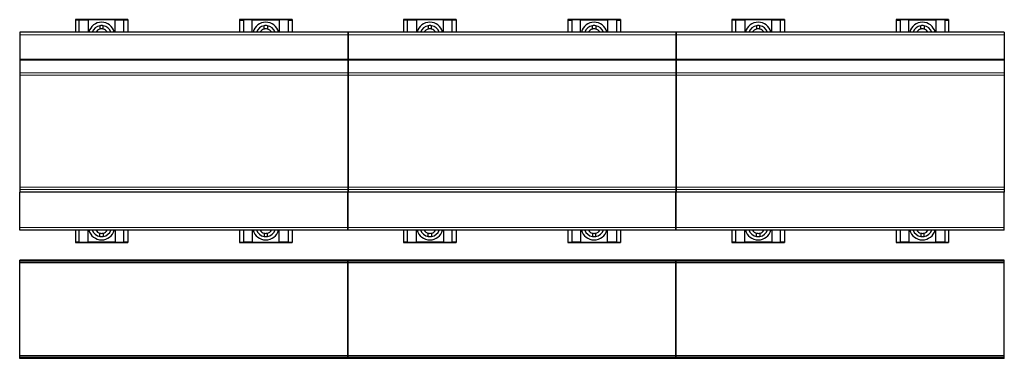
# Model space of a CAD drawing. Header units: millimetres. Extents: x 0 to 841, y 0 to 594.
# Tile 8 of 19: x 305 to 405, y 303 to 337. Entities that reach past the tile are written whole.
import ezdxf

# ---------------------------------------------------------------- set-up
doc = ezdxf.new("R2010")
doc.units = ezdxf.units.MM

msp = doc.modelspace()

# ---------------------------------------------------------------- linework, layer by layer
at = {"color": 7, "linetype": 'Continuous', "lineweight": 30}
for p, q in [((315.948, 337.232), (310.614, 337.232)), ((310.614, 337.232), (310.614, 337.194)), ((311.014, 337.194), (310.614, 337.194)), ((310.614, 337.194), (310.614, 335.969)), ((311.014, 337.201), (311.914, 337.201)), ((311.014, 337.201), (311.014, 337.194)), ((311.014, 335.969), (311.014, 337.194)), ((311.914, 337.201), (311.914, 335.969)), ((314.648, 337.201), (311.914, 337.201)), ((314.648, 335.969), (314.648, 337.201)), ((314.648, 337.201), (315.548, 337.201)), ((315.548, 337.201), (315.548, 337.194)), ((315.948, 337.194), (315.548, 337.194)), ((315.548, 335.969), (315.548, 337.194)), ((315.948, 337.232), (315.948, 337.194)), ((315.948, 337.194), (315.948, 335.969)), ((332.614, 337.232), (327.281, 337.232)), ((327.281, 337.232), (327.281, 337.194)), ((327.281, 337.194), (327.681, 337.194)), ((327.281, 337.194), (327.281, 335.969)), ((328.581, 337.201), (327.681, 337.201)), ((327.681, 337.201), (327.681, 337.194)), ((327.681, 337.194), (327.681, 335.969)), ((328.581, 335.969), (328.581, 337.201)), ((328.581, 337.201), (331.314, 337.201)), ((331.314, 337.201), (331.314, 335.969)), ((332.214, 337.201), (331.314, 337.201)), ((332.214, 337.201), (332.214, 337.194)), ((332.214, 337.194), (332.614, 337.194)), ((332.214, 337.194), (332.214, 335.969)), ((332.614, 337.232), (332.614, 337.194)), ((332.614, 337.194), (332.614, 335.969)), ((349.281, 337.232), (343.948, 337.232)), ((343.948, 337.232), (343.948, 337.194)), ((344.348, 337.194), (343.948, 337.194)), ((343.948, 337.194), (343.948, 335.969)), ((344.348, 337.201), (345.248, 337.201)), ((344.348, 337.201), (344.348, 337.194)), ((344.348, 335.969), (344.348, 337.194)), ((345.248, 337.201), (345.248, 335.969)), ((347.981, 337.201), (345.248, 337.201)), ((347.981, 335.969), (347.981, 337.201)), ((347.981, 337.201), (348.881, 337.201)), ((348.881, 337.201), (348.881, 337.194)), ((349.281, 337.194), (348.881, 337.194)), ((348.881, 335.969), (348.881, 337.194)), ((349.281, 337.232), (349.281, 337.194)), ((349.281, 337.194), (349.281, 335.969)), ((365.948, 337.232), (360.614, 337.232)), ((360.614, 337.232), (360.614, 337.194)), ((360.614, 337.194), (361.014, 337.194)), ((360.614, 337.194), (360.614, 335.969)), ((361.914, 337.201), (361.014, 337.201)), ((361.014, 337.201), (361.014, 337.194)), ((361.014, 337.194), (361.014, 335.969)), ((361.914, 335.969), (361.914, 337.201)), ((361.914, 337.201), (364.648, 337.201)), ((364.648, 337.201), (364.648, 335.969)), ((365.548, 337.201), (364.648, 337.201)), ((365.548, 337.201), (365.548, 337.194)), ((365.548, 337.194), (365.948, 337.194)), ((365.548, 337.194), (365.548, 335.969)), ((365.948, 337.232), (365.948, 337.194)), ((365.948, 337.194), (365.948, 335.969)), ((382.614, 337.232), (377.281, 337.232)), ((377.281, 337.232), (377.281, 337.194)), ((377.681, 337.194), (377.281, 337.194)), ((377.281, 337.194), (377.281, 335.969)), ((377.681, 337.201), (378.581, 337.201)), ((377.681, 337.201), (377.681, 337.194)), ((377.681, 335.969), (377.681, 337.194)), ((378.581, 337.201), (378.581, 335.969)), ((381.314, 337.201), (378.581, 337.201)), ((381.314, 335.969), (381.314, 337.201)), ((381.314, 337.201), (382.214, 337.201)), ((382.214, 337.201), (382.214, 337.194)), ((382.614, 337.194), (382.214, 337.194)), ((382.214, 335.969), (382.214, 337.194)), ((382.614, 337.232), (382.614, 337.194)), ((382.614, 337.194), (382.614, 335.969)), ((399.281, 337.232), (393.948, 337.232)), ((393.948, 337.232), (393.948, 337.194)), ((393.948, 337.194), (394.348, 337.194)), ((393.948, 337.194), (393.948, 335.969)), ((395.248, 337.201), (394.348, 337.201)), ((394.348, 337.201), (394.348, 337.194)), ((394.348, 337.194), (394.348, 335.969)), ((395.248, 335.969), (395.248, 337.201)), ((395.248, 337.201), (397.981, 337.201)), ((397.981, 337.201), (397.981, 335.969)), ((398.881, 337.201), (397.981, 337.201)), ((398.881, 337.201), (398.881, 337.194)), ((398.881, 337.194), (399.281, 337.194)), ((398.881, 337.194), (398.881, 335.969)), ((399.281, 337.232), (399.281, 337.194)), ((399.281, 337.194), (399.281, 335.969)), ((338.264, 335.969), (304.964, 335.969)), ((304.964, 335.969), (304.964, 335.702)), ((313.111, 336.621), (313.111, 336.28)), ((313.451, 336.28), (313.451, 336.621)), ((329.778, 336.28), (329.778, 336.621)), ((330.118, 336.621), (330.118, 336.28)), ((338.264, 335.969), (338.264, 335.702)), ((371.598, 335.969), (338.298, 335.969)), ((338.298, 335.969), (338.298, 335.702)), ((346.444, 336.621), (346.444, 336.28)), ((346.784, 336.28), (346.784, 336.621)), ((363.111, 336.28), (363.111, 336.621)), ((363.451, 336.621), (363.451, 336.28)), ((371.598, 335.969), (371.598, 335.702)), ((404.931, 335.969), (371.631, 335.969)), ((371.631, 335.969), (371.631, 335.702)), ((379.778, 336.621), (379.778, 336.28)), ((380.118, 336.28), (380.118, 336.621)), ((396.444, 336.28), (396.444, 336.621)), ((396.784, 336.621), (396.784, 336.28)), ((404.931, 335.969), (404.931, 335.702)), ((304.964, 335.702), (304.964, 333.23)), ((338.264, 335.702), (338.264, 333.23)), ((338.298, 335.702), (338.298, 333.23)), ((371.598, 335.702), (371.598, 333.23)), ((371.631, 335.702), (371.631, 333.23)), ((404.931, 335.702), (404.931, 333.23)), ((304.964, 333.23), (304.964, 333.109)), ((304.964, 333.109), (304.964, 331.841)), ((338.264, 333.23), (338.264, 333.109)), ((338.264, 333.109), (338.264, 331.841)), ((338.298, 333.23), (338.298, 333.109)), ((338.298, 333.109), (338.298, 331.841)), ((371.598, 333.23), (371.598, 333.109)), ((371.598, 333.109), (371.598, 331.841)), ((371.631, 333.23), (371.631, 333.109)), ((371.631, 333.109), (371.631, 331.841)), ((404.931, 333.23), (404.931, 333.109)), ((404.931, 333.109), (404.931, 331.841)), ((304.964, 331.841), (304.964, 331.599)), ((304.964, 331.599), (304.964, 320.206)), ((338.264, 331.841), (338.264, 331.599)), ((338.264, 331.599), (338.264, 320.206)), ((338.298, 331.841), (338.298, 331.599)), ((338.298, 331.599), (338.298, 320.206)), ((371.598, 331.841), (371.598, 331.599)), ((371.598, 331.599), (371.598, 320.206)), ((371.631, 331.841), (371.631, 331.599)), ((371.631, 331.599), (371.631, 320.206)), ((404.931, 331.841), (404.931, 331.599)), ((404.931, 331.599), (404.931, 320.206)), ((304.964, 320.206), (304.964, 319.964)), ((304.964, 319.964), (304.964, 319.683)), ((338.264, 320.206), (338.264, 319.964)), ((338.264, 319.964), (338.264, 319.683)), ((338.298, 320.206), (338.298, 319.964)), ((338.298, 319.964), (338.298, 319.683)), ((371.598, 320.206), (371.598, 319.964)), ((371.598, 319.964), (371.598, 319.683)), ((371.631, 320.206), (371.631, 319.964)), ((371.631, 319.964), (371.631, 319.683)), ((404.931, 320.206), (404.931, 319.964)), ((404.931, 319.964), (404.931, 319.683)), ((304.964, 316.102), (304.964, 319.683)), ((338.264, 319.683), (304.964, 319.683)), ((338.264, 316.102), (338.264, 319.683)), ((338.298, 316.102), (338.298, 319.683)), ((371.598, 319.683), (338.298, 319.683)), ((371.598, 316.102), (371.598, 319.683)), ((371.631, 316.102), (371.631, 319.683)), ((404.931, 319.683), (371.631, 319.683)), ((404.931, 316.102), (404.931, 319.683)), ((304.964, 315.836), (304.964, 316.102)), ((338.264, 315.836), (338.264, 316.102)), ((338.298, 315.836), (338.298, 316.102)), ((371.598, 315.836), (371.598, 316.102)), ((371.631, 315.836), (371.631, 316.102)), ((404.931, 315.836), (404.931, 316.102)), ((338.264, 315.836), (304.964, 315.836)), ((310.614, 315.836), (310.614, 314.611)), ((311.014, 314.611), (311.014, 315.836)), ((311.914, 314.604), (311.914, 315.836)), ((313.111, 315.184), (313.111, 315.524)), ((313.451, 315.524), (313.451, 315.184)), ((314.648, 315.836), (314.648, 314.604)), ((315.548, 314.611), (315.548, 315.836)), ((315.948, 315.836), (315.948, 314.611)), ((327.281, 315.836), (327.281, 314.611)), ((327.681, 315.836), (327.681, 314.611)), ((328.581, 315.836), (328.581, 314.604)), ((329.778, 315.524), (329.778, 315.184)), ((330.118, 315.184), (330.118, 315.524)), ((331.314, 314.604), (331.314, 315.836)), ((332.214, 315.836), (332.214, 314.611)), ((332.614, 315.836), (332.614, 314.611)), ((371.598, 315.836), (338.298, 315.836)), ((343.948, 315.836), (343.948, 314.611)), ((344.348, 314.611), (344.348, 315.836)), ((345.248, 314.604), (345.248, 315.836)), ((346.444, 315.184), (346.444, 315.524)), ((346.784, 315.524), (346.784, 315.184)), ((347.981, 315.836), (347.981, 314.604)), ((348.881, 314.611), (348.881, 315.836)), ((349.281, 315.836), (349.281, 314.611)), ((360.614, 315.836), (360.614, 314.611)), ((361.014, 315.836), (361.014, 314.611)), ((361.914, 315.836), (361.914, 314.604)), ((363.111, 315.524), (363.111, 315.184)), ((363.451, 315.184), (363.451, 315.524)), ((364.648, 314.604), (364.648, 315.836)), ((365.548, 315.836), (365.548, 314.611)), ((365.948, 315.836), (365.948, 314.611)), ((404.931, 315.836), (371.631, 315.836)), ((377.281, 315.836), (377.281, 314.611)), ((377.681, 314.611), (377.681, 315.836)), ((378.581, 314.604), (378.581, 315.836)), ((379.778, 315.184), (379.778, 315.524)), ((380.118, 315.524), (380.118, 315.184)), ((381.314, 315.836), (381.314, 314.604)), ((382.214, 314.611), (382.214, 315.836)), ((382.614, 315.836), (382.614, 314.611)), ((393.948, 315.836), (393.948, 314.611)), ((394.348, 315.836), (394.348, 314.611)), ((395.248, 315.836), (395.248, 314.604)), ((396.444, 315.524), (396.444, 315.184)), ((396.784, 315.184), (396.784, 315.524)), ((397.981, 314.604), (397.981, 315.836)), ((398.881, 315.836), (398.881, 314.611)), ((399.281, 315.836), (399.281, 314.611)), ((311.014, 314.611), (310.614, 314.611)), ((310.614, 314.611), (310.614, 314.572)), ((310.614, 314.572), (315.948, 314.572)), ((311.014, 314.604), (311.014, 314.611)), ((311.014, 314.604), (311.914, 314.604)), ((314.648, 314.604), (311.914, 314.604)), ((314.648, 314.604), (315.548, 314.604)), ((315.948, 314.611), (315.548, 314.611)), ((315.548, 314.604), (315.548, 314.611)), ((315.948, 314.611), (315.948, 314.572)), ((327.281, 314.611), (327.681, 314.611)), ((327.281, 314.611), (327.281, 314.572)), ((327.281, 314.572), (332.614, 314.572)), ((327.681, 314.604), (327.681, 314.611)), ((328.581, 314.604), (327.681, 314.604)), ((328.581, 314.604), (331.314, 314.604)), ((332.214, 314.604), (331.314, 314.604)), ((332.214, 314.611), (332.614, 314.611)), ((332.214, 314.604), (332.214, 314.611)), ((332.614, 314.611), (332.614, 314.572)), ((344.348, 314.611), (343.948, 314.611)), ((343.948, 314.611), (343.948, 314.572)), ((343.948, 314.572), (349.281, 314.572)), ((344.348, 314.604), (344.348, 314.611)), ((344.348, 314.604), (345.248, 314.604)), ((347.981, 314.604), (345.248, 314.604)), ((347.981, 314.604), (348.881, 314.604)), ((349.281, 314.611), (348.881, 314.611)), ((348.881, 314.604), (348.881, 314.611)), ((349.281, 314.611), (349.281, 314.572)), ((360.614, 314.611), (361.014, 314.611)), ((360.614, 314.611), (360.614, 314.572)), ((360.614, 314.572), (365.948, 314.572)), ((361.014, 314.604), (361.014, 314.611)), ((361.914, 314.604), (361.014, 314.604)), ((361.914, 314.604), (364.648, 314.604)), ((365.548, 314.604), (364.648, 314.604)), ((365.548, 314.611), (365.948, 314.611)), ((365.548, 314.604), (365.548, 314.611)), ((365.948, 314.611), (365.948, 314.572)), ((377.681, 314.611), (377.281, 314.611)), ((377.281, 314.611), (377.281, 314.572)), ((377.281, 314.572), (382.614, 314.572)), ((377.681, 314.604), (377.681, 314.611)), ((377.681, 314.604), (378.581, 314.604)), ((381.314, 314.604), (378.581, 314.604)), ((381.314, 314.604), (382.214, 314.604)), ((382.614, 314.611), (382.214, 314.611)), ((382.214, 314.604), (382.214, 314.611)), ((382.614, 314.611), (382.614, 314.572)), ((393.948, 314.611), (394.348, 314.611)), ((393.948, 314.611), (393.948, 314.572)), ((393.948, 314.572), (399.281, 314.572)), ((394.348, 314.604), (394.348, 314.611)), ((395.248, 314.604), (394.348, 314.604)), ((395.248, 314.604), (397.981, 314.604)), ((398.881, 314.604), (397.981, 314.604)), ((398.881, 314.611), (399.281, 314.611)), ((398.881, 314.604), (398.881, 314.611)), ((399.281, 314.611), (399.281, 314.572)), ((338.264, 312.792), (304.964, 312.792)), ((304.964, 312.735), (304.964, 312.792)), ((338.264, 312.735), (304.964, 312.735)), ((304.964, 312.559), (304.964, 312.735)), ((338.264, 312.559), (304.964, 312.559)), ((304.964, 312.492), (304.964, 312.559)), ((304.964, 303.092), (304.964, 312.492)), ((338.264, 312.735), (338.264, 312.792)), ((338.264, 312.559), (338.264, 312.735)), ((338.264, 312.492), (338.264, 312.559)), ((338.264, 303.092), (338.264, 312.492)), ((371.598, 312.792), (338.298, 312.792)), ((338.298, 312.735), (338.298, 312.792)), ((371.598, 312.735), (338.298, 312.735)), ((338.298, 312.559), (338.298, 312.735)), ((371.598, 312.559), (338.298, 312.559)), ((338.298, 312.492), (338.298, 312.559)), ((338.298, 303.092), (338.298, 312.492)), ((371.598, 312.735), (371.598, 312.792)), ((371.598, 312.559), (371.598, 312.735)), ((371.598, 312.492), (371.598, 312.559)), ((371.598, 303.092), (371.598, 312.492)), ((404.931, 312.792), (371.631, 312.792)), ((371.631, 312.735), (371.631, 312.792)), ((404.931, 312.735), (371.631, 312.735)), ((371.631, 312.559), (371.631, 312.735)), ((404.931, 312.559), (371.631, 312.559)), ((371.631, 312.492), (371.631, 312.559)), ((371.631, 303.092), (371.631, 312.492)), ((404.931, 312.735), (404.931, 312.792)), ((404.931, 312.559), (404.931, 312.735)), ((404.931, 312.492), (404.931, 312.559)), ((404.931, 303.092), (404.931, 312.492)), ((304.964, 303.026), (304.964, 303.092)), ((338.264, 303.026), (304.964, 303.026)), ((304.964, 302.85), (304.964, 303.026)), ((338.264, 303.026), (338.264, 303.092)), ((338.264, 302.85), (338.264, 303.026)), ((338.298, 303.026), (338.298, 303.092)), ((371.598, 303.026), (338.298, 303.026)), ((338.298, 302.85), (338.298, 303.026)), ((371.598, 303.026), (371.598, 303.092)), ((371.598, 302.85), (371.598, 303.026)), ((371.631, 303.026), (371.631, 303.092)), ((404.931, 303.026), (371.631, 303.026)), ((371.631, 302.85), (371.631, 303.026)), ((404.931, 303.026), (404.931, 303.092)), ((404.931, 302.85), (404.931, 303.026)), ((338.264, 302.85), (304.964, 302.85)), ((304.964, 302.792), (304.964, 302.85)), ((338.264, 302.792), (304.964, 302.792)), ((338.264, 302.792), (338.264, 302.85)), ((371.598, 302.85), (338.298, 302.85)), ((338.298, 302.792), (338.298, 302.85)), ((371.598, 302.792), (338.298, 302.792)), ((371.598, 302.792), (371.598, 302.85)), ((404.931, 302.85), (371.631, 302.85)), ((371.631, 302.792), (371.631, 302.85)), ((404.931, 302.792), (371.631, 302.792)), ((404.931, 302.792), (404.931, 302.85))]:
    msp.add_line(p, q, dxfattribs=at)
at = {"color": 8, "linetype": 'Continuous', "lineweight": 15}
for p, q in [((338.264, 335.702), (304.964, 335.702)), ((371.598, 335.702), (338.298, 335.702)), ((404.931, 335.702), (371.631, 335.702)), ((338.264, 333.23), (304.964, 333.23)), ((338.264, 333.109), (304.964, 333.109)), ((371.598, 333.23), (338.298, 333.23)), ((371.598, 333.109), (338.298, 333.109)), ((404.931, 333.23), (371.631, 333.23)), ((404.931, 333.109), (371.631, 333.109)), ((338.264, 331.841), (304.964, 331.841)), ((338.264, 331.599), (304.964, 331.599)), ((371.598, 331.841), (338.298, 331.841)), ((371.598, 331.599), (338.298, 331.599)), ((404.931, 331.841), (371.631, 331.841)), ((404.931, 331.599), (371.631, 331.599)), ((338.264, 320.206), (304.964, 320.206)), ((338.264, 319.964), (304.964, 319.964)), ((371.598, 320.206), (338.298, 320.206)), ((371.598, 319.964), (338.298, 319.964)), ((404.931, 320.206), (371.631, 320.206)), ((404.931, 319.964), (371.631, 319.964)), ((338.264, 316.102), (304.964, 316.102)), ((371.598, 316.102), (338.298, 316.102)), ((404.931, 316.102), (371.631, 316.102)), ((338.264, 312.492), (304.964, 312.492)), ((371.598, 312.492), (338.298, 312.492)), ((404.931, 312.492), (371.631, 312.492)), ((338.264, 303.092), (304.964, 303.092)), ((371.598, 303.092), (338.298, 303.092)), ((404.931, 303.092), (371.631, 303.092))]:
    msp.add_line(p, q, dxfattribs=at)
at = {"color": 7, "linetype": 'Continuous', "lineweight": 30}
for centre, radius, start, end in [((313.281, 335.636), 1.333, 14.47751, 165.52249), ((329.948, 335.636), 1.333, 14.47751, 165.52249), ((346.614, 335.636), 1.333, 14.47751, 165.52249), ((363.281, 335.636), 1.333, 14.47751, 165.52249), ((379.948, 335.636), 1.333, 14.47751, 165.52249), ((396.614, 335.636), 1.333, 14.47751, 165.52249), ((313.281, 335.636), 1, 99.78782, 160.52878), ((313.281, 335.636), 0.667, 104.77359, 150), ((313.281, 335.636), 1, 80.21218, 99.78782), ((313.281, 335.636), 0.667, 75.22641, 104.77359), ((313.281, 335.636), 1, 19.47122, 80.21218), ((313.281, 335.636), 0.667, 30, 75.22641), ((329.948, 335.636), 1, 99.78782, 160.52878), ((329.948, 335.636), 0.667, 104.77359, 150), ((329.948, 335.636), 1, 80.21218, 99.78782), ((329.948, 335.636), 0.667, 75.22641, 104.77359), ((329.948, 335.636), 1, 19.47122, 80.21218), ((329.948, 335.636), 0.667, 30, 75.22641), ((346.614, 335.636), 1, 99.78782, 160.52878), ((346.614, 335.636), 0.667, 104.77359, 150), ((346.614, 335.636), 1, 80.21218, 99.78782), ((346.614, 335.636), 0.667, 75.22641, 104.77359), ((346.614, 335.636), 1, 19.47122, 80.21218), ((346.614, 335.636), 0.667, 30, 75.22641), ((363.281, 335.636), 1, 99.78782, 160.52878), ((363.281, 335.636), 0.667, 104.77359, 150), ((363.281, 335.636), 1, 80.21218, 99.78782), ((363.281, 335.636), 0.667, 75.22641, 104.77359), ((363.281, 335.636), 1, 19.47122, 80.21218), ((363.281, 335.636), 0.667, 30, 75.22641), ((379.948, 335.636), 1, 99.78782, 160.52878), ((379.948, 335.636), 0.667, 104.77359, 150), ((379.948, 335.636), 1, 80.21218, 99.78782), ((379.948, 335.636), 0.667, 75.22641, 104.77359), ((379.948, 335.636), 1, 19.47122, 80.21218), ((379.948, 335.636), 0.667, 30, 75.22641), ((396.614, 335.636), 1, 99.78782, 160.52878), ((396.614, 335.636), 0.667, 104.77359, 150), ((396.614, 335.636), 1, 80.21218, 99.78782), ((396.614, 335.636), 0.667, 75.22641, 104.77359), ((396.614, 335.636), 1, 19.47122, 80.21218), ((396.614, 335.636), 0.667, 30, 75.22641), ((313.281, 316.169), 1.333, 194.47751, 345.52249), ((313.281, 316.169), 1, 199.47122, 260.21218), ((313.281, 316.169), 0.667, 210, 255.22641), ((313.281, 316.169), 0.667, 255.22641, 284.77359), ((313.281, 316.169), 1, 260.21218, 279.78782), ((313.281, 316.169), 0.667, 284.77359, 330), ((313.281, 316.169), 1, 279.78782, 340.52878), ((329.948, 316.169), 1.333, 194.47751, 345.52249), ((329.948, 316.169), 1, 199.47122, 260.21218), ((329.948, 316.169), 0.667, 210, 255.22641), ((329.948, 316.169), 0.667, 255.22641, 284.77359), ((329.948, 316.169), 1, 260.21218, 279.78782), ((329.948, 316.169), 0.667, 284.77359, 330), ((329.948, 316.169), 1, 279.78782, 340.52878), ((346.614, 316.169), 1.333, 194.47751, 345.52249), ((346.614, 316.169), 1, 199.47122, 260.21218), ((346.614, 316.169), 0.667, 210, 255.22641), ((346.614, 316.169), 0.667, 255.22641, 284.77359), ((346.614, 316.169), 1, 260.21218, 279.78782), ((346.614, 316.169), 0.667, 284.77359, 330), ((346.614, 316.169), 1, 279.78782, 340.52878), ((363.281, 316.169), 1.333, 194.47751, 345.52249), ((363.281, 316.169), 1, 199.47122, 260.21218), ((363.281, 316.169), 0.667, 210, 255.22641), ((363.281, 316.169), 0.667, 255.22641, 284.77359), ((363.281, 316.169), 1, 260.21218, 279.78782), ((363.281, 316.169), 0.667, 284.77359, 330), ((363.281, 316.169), 1, 279.78782, 340.52878), ((379.948, 316.169), 1.333, 194.47751, 345.52249), ((379.948, 316.169), 1, 199.47122, 260.21218), ((379.948, 316.169), 0.667, 210, 255.22641), ((379.948, 316.169), 0.667, 255.22641, 284.77359), ((379.948, 316.169), 1, 260.21218, 279.78782), ((379.948, 316.169), 0.667, 284.77359, 330), ((379.948, 316.169), 1, 279.78782, 340.52878), ((396.614, 316.169), 1.333, 194.47751, 345.52249), ((396.614, 316.169), 1, 199.47122, 260.21218), ((396.614, 316.169), 0.667, 210, 255.22641), ((396.614, 316.169), 0.667, 255.22641, 284.77359), ((396.614, 316.169), 1, 260.21218, 279.78782), ((396.614, 316.169), 0.667, 284.77359, 330), ((396.614, 316.169), 1, 279.78782, 340.52878)]:
    msp.add_arc(centre, radius, start, end, dxfattribs=at)

doc.saveas('drawing.dxf')
